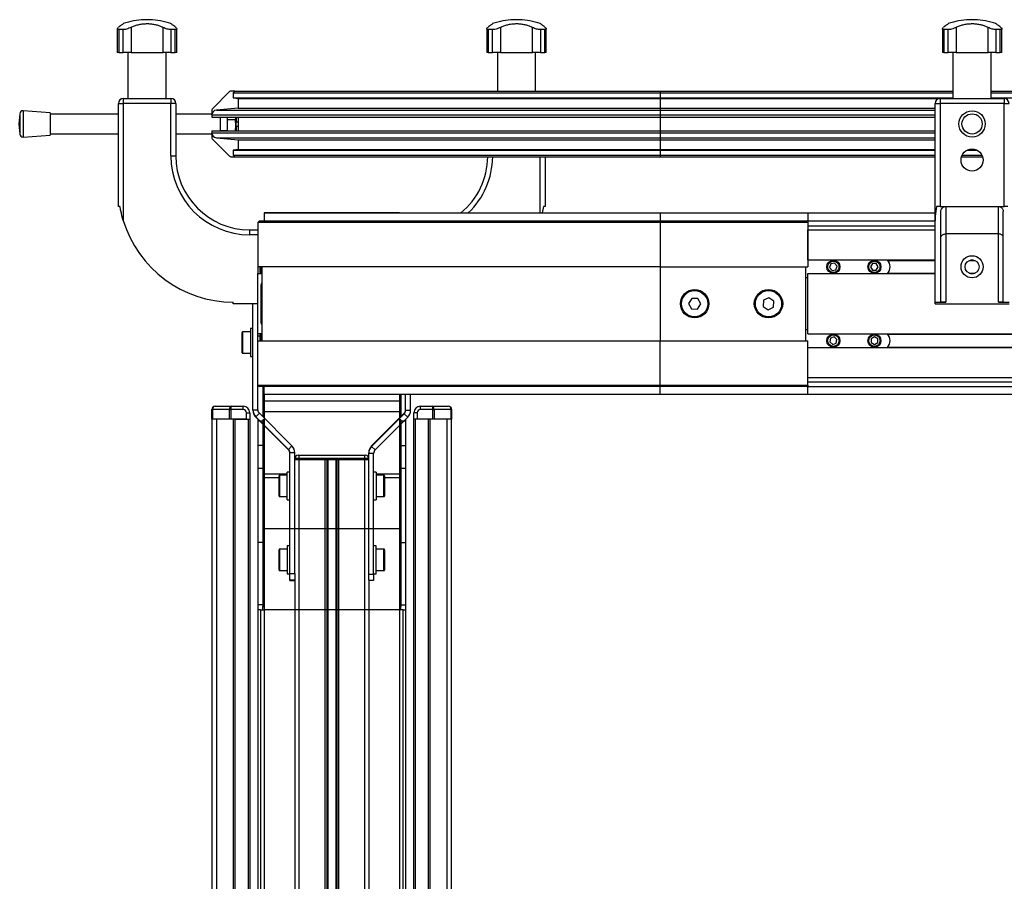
# Model space of a CAD drawing. Header units: millimetres. Extents: x 0 to 420, y 0 to 297.
# Tile 7 of 14: x 158 to 188, y 221 to 247. Entities that reach past the tile are written whole.
import ezdxf

# ---------------------------------------------------------------- set-up
doc = ezdxf.new("R2010")
doc.units = ezdxf.units.MM

msp = doc.modelspace()

# ---------------------------------------------------------------- linework, layer by layer
at = {"color": 7, "linetype": 'Continuous', "lineweight": 25}
for p, q in [((160.80818, 247.08979), (160.80818, 246.36829)), ((161.22821, 247.13442), (161.22821, 246.36829)), ((161.62679, 247.36829), (161.62679, 247.36658)), ((161.80207, 247.36829), (161.62679, 247.36829)), ((161.80207, 247.36658), (161.62679, 247.36658)), ((161.80207, 247.36658), (161.80207, 247.36829)), ((162.20065, 246.36829), (162.20065, 247.13442)), ((162.62068, 246.36829), (162.62068, 247.09019)), ((172.05818, 247.08979), (172.05818, 246.36829)), ((172.47821, 247.13442), (172.47821, 246.36829)), ((172.87679, 247.36829), (172.87679, 247.36658)), ((173.05207, 247.36829), (172.87679, 247.36829)), ((173.05207, 247.36658), (172.87679, 247.36658)), ((173.05207, 247.36658), (173.05207, 247.36829)), ((173.45065, 246.36829), (173.45065, 247.13442)), ((173.87068, 246.36829), (173.87068, 247.09019)), ((185.93318, 247.08979), (185.93318, 246.36829)), ((186.35321, 247.13442), (186.35321, 246.36829)), ((186.75179, 247.36829), (186.75179, 247.36658)), ((186.83943, 247.36829), (186.75179, 247.36829)), ((186.83943, 247.36658), (186.75179, 247.36658)), ((186.92707, 247.36829), (186.83943, 247.36829)), ((186.92707, 247.36658), (186.83943, 247.36658)), ((186.92707, 247.36658), (186.92707, 247.36829)), ((187.32565, 246.36829), (187.32565, 247.13442)), ((187.74568, 246.36829), (187.74568, 247.09019)), ((160.98792, 247.06685), (160.85548, 247.06685)), ((160.85548, 247.06685), (160.85548, 246.36829)), ((160.98792, 246.36829), (160.98792, 247.06685)), ((162.57338, 247.06685), (162.44095, 247.06685)), ((162.44095, 247.06685), (162.44095, 246.36829)), ((162.57338, 246.36829), (162.57338, 247.06685)), ((172.23792, 247.06685), (172.10548, 247.06685)), ((172.10548, 247.06685), (172.10548, 246.36829)), ((172.23792, 246.36829), (172.23792, 247.06685)), ((173.82338, 247.06685), (173.69095, 247.06685)), ((173.69095, 247.06685), (173.69095, 246.36829)), ((173.82338, 246.36829), (173.82338, 247.06685)), ((186.11292, 247.06685), (185.98048, 247.06685)), ((185.98048, 247.06685), (185.98048, 246.36829)), ((186.11292, 246.36829), (186.11292, 247.06685)), ((187.69838, 247.06685), (187.56595, 247.06685)), ((187.56595, 247.06685), (187.56595, 246.36829)), ((187.69838, 246.36829), (187.69838, 247.06685)), ((160.85548, 246.36829), (160.80818, 246.36829)), ((160.85548, 246.36829), (160.98792, 246.36829)), ((161.22821, 246.36829), (160.98792, 246.36829)), ((161.13235, 246.36829), (161.13235, 244.96829)), ((161.22821, 246.36829), (162.20065, 246.36829)), ((162.44095, 246.36829), (162.20065, 246.36829)), ((162.29651, 244.96829), (162.29651, 246.36829)), ((162.44095, 246.36829), (162.57338, 246.36829)), ((162.62068, 246.36829), (162.57338, 246.36829)), ((172.10548, 246.36829), (172.05818, 246.36829)), ((172.10548, 246.36829), (172.23792, 246.36829)), ((172.47821, 246.36829), (172.23792, 246.36829)), ((172.38235, 246.36829), (172.38235, 245.19329)), ((172.47821, 246.36829), (173.45065, 246.36829)), ((173.69095, 246.36829), (173.45065, 246.36829)), ((173.54651, 245.19329), (173.54651, 246.36829)), ((173.69095, 246.36829), (173.82338, 246.36829)), ((173.87068, 246.36829), (173.82338, 246.36829)), ((185.98048, 246.36829), (185.93318, 246.36829)), ((185.98048, 246.36829), (186.11292, 246.36829)), ((186.35321, 246.36829), (186.11292, 246.36829)), ((186.25735, 246.36829), (186.25735, 244.96829)), ((186.35321, 246.36829), (187.32565, 246.36829)), ((187.56595, 246.36829), (187.32565, 246.36829)), ((187.42151, 244.96829), (187.42151, 246.36829)), ((187.56595, 246.36829), (187.69838, 246.36829)), ((187.74568, 246.36829), (187.69838, 246.36829)), ((164.22479, 245.17865), (163.70408, 244.65794)), ((164.38943, 245.19329), (164.26014, 245.19329)), ((164.38943, 245.19329), (164.33943, 245.14329)), ((164.33943, 245.14329), (164.33943, 244.99329)), ((164.33943, 245.14329), (177.33943, 245.14329)), ((164.33943, 244.99329), (177.33943, 244.99329)), ((164.33943, 244.99329), (164.48943, 244.96779)), ((164.38943, 245.19329), (177.33943, 245.19329)), ((177.33943, 245.19329), (177.33943, 245.14329)), ((177.33943, 245.19329), (186.25735, 245.19329)), ((177.33943, 245.14329), (177.33943, 244.99329)), ((177.33943, 245.14329), (186.25735, 245.14329)), ((177.33943, 244.99329), (177.33943, 244.96779)), ((177.33943, 244.99329), (186.25735, 244.99329)), ((187.42151, 245.19329), (200.50735, 245.19329)), ((187.42151, 245.14329), (200.50735, 245.14329)), ((187.42151, 244.99329), (200.50735, 244.99329)), ((160.83943, 241.6788), (160.83943, 244.81829)), ((160.83943, 244.81829), (160.98943, 244.81829)), ((160.98943, 244.96829), (162.43943, 244.96829)), ((160.98943, 244.96829), (160.98943, 244.81829)), ((162.43943, 244.81829), (160.98943, 244.81829)), ((160.98943, 244.81829), (160.98943, 241.25464)), ((162.43943, 244.96829), (162.43943, 244.81829)), ((162.43943, 243.21829), (162.43943, 244.81829)), ((162.58943, 244.81829), (162.43943, 244.81829)), ((162.58943, 244.81829), (162.58943, 243.21829)), ((164.48943, 244.96779), (177.33943, 244.96779)), ((164.48943, 244.96779), (164.48943, 244.67328)), ((177.33943, 244.96779), (185.85219, 244.96779)), ((177.33943, 244.96779), (177.33943, 244.67328)), ((185.71443, 241.25464), (185.71443, 244.81829)), ((185.71443, 244.81829), (185.86443, 244.81829)), ((185.86443, 244.96829), (187.81443, 244.96829)), ((185.86443, 244.96829), (185.86443, 244.81829)), ((185.86443, 244.81829), (185.86443, 241.6788)), ((187.81443, 244.81829), (185.86443, 244.81829)), ((187.81443, 244.96829), (187.81443, 244.81829)), ((187.81443, 241.6788), (187.81443, 244.81829)), ((187.81443, 244.81829), (187.96443, 244.81829)), ((157.83497, 244.50119), (157.81148, 244.19329)), ((157.83497, 244.50119), (157.83497, 243.89708)), ((158.76148, 244.53079), (157.94228, 244.59329)), ((157.94228, 244.59329), (157.94228, 243.80848)), ((158.76148, 244.53079), (158.76148, 243.8686)), ((160.83943, 244.49329), (158.76148, 244.49329)), ((163.68943, 244.49329), (162.58943, 244.49329)), ((163.68943, 244.62258), (163.68943, 244.49329)), ((163.68943, 244.46584), (163.68943, 244.49329)), ((163.68943, 244.46584), (177.33943, 244.46584)), ((163.68943, 244.46584), (163.68943, 244.39829)), ((163.68943, 244.39829), (177.33943, 244.39829)), ((164.48943, 244.67328), (163.82636, 244.61527)), ((163.82636, 244.61527), (177.33943, 244.61527)), ((163.93943, 244.39829), (163.93943, 243.98829)), ((164.15443, 244.39329), (163.93943, 244.39329)), ((163.96943, 244.39829), (163.96943, 244.39329)), ((164.15443, 244.39829), (164.15443, 244.32221)), ((164.4211, 244.39829), (164.4211, 244.14662)), ((164.43943, 244.24829), (164.43943, 244.39829)), ((164.48943, 244.67328), (177.33943, 244.67328)), ((164.48943, 244.39829), (164.48943, 243.98829)), ((177.33943, 244.67328), (177.33943, 244.61527)), ((177.33943, 244.67328), (185.71443, 244.67328)), ((177.33943, 244.61527), (177.33943, 244.46584)), ((177.33943, 244.61527), (185.71443, 244.61527)), ((177.33943, 244.46584), (177.33943, 244.39829)), ((177.33943, 244.46584), (185.71443, 244.46584)), ((177.33943, 244.39829), (185.71443, 244.39829)), ((177.33943, 244.39829), (177.33943, 243.98829)), ((157.81148, 244.19329), (157.83497, 243.8854)), ((164.40377, 244.32221), (164.15443, 244.32221)), ((164.15443, 244.32221), (164.15443, 243.98829)), ((164.4211, 244.14662), (164.40377, 244.32221)), ((164.40377, 243.97103), (164.4211, 244.14662)), ((164.4211, 244.24829), (164.43943, 244.24829)), ((164.4211, 244.14662), (164.4211, 243.98829)), ((164.4211, 244.12329), (164.43943, 244.12329)), ((164.48943, 244.24829), (164.43943, 244.24829)), ((164.43943, 244.12329), (164.48943, 244.12329)), ((164.43943, 243.98829), (164.43943, 244.12329)), ((157.83497, 243.89708), (157.83497, 243.8854)), ((157.94228, 243.79329), (158.76148, 243.85579)), ((157.94228, 243.80848), (157.94228, 243.79329)), ((158.76148, 243.89329), (160.83943, 243.89329)), ((158.76148, 243.8686), (158.76148, 243.85579)), ((162.58943, 243.89329), (163.68943, 243.89329)), ((163.68943, 243.98829), (163.68943, 243.92074)), ((163.68943, 243.98829), (177.33943, 243.98829)), ((163.68943, 243.92074), (177.33943, 243.92074)), ((163.68943, 243.89329), (163.68943, 243.92074)), ((163.68943, 243.89329), (163.68943, 243.764)), ((163.93943, 243.99329), (164.15443, 243.99329)), ((163.96943, 243.99329), (163.96943, 243.98829)), ((177.33943, 243.98829), (177.33943, 243.92074)), ((177.33943, 243.98829), (185.71443, 243.98829)), ((177.33943, 243.92074), (177.33943, 243.77131)), ((177.33943, 243.92074), (185.71443, 243.92074)), ((163.70408, 243.72865), (164.22479, 243.20794)), ((163.82636, 243.77131), (177.33943, 243.77131)), ((163.82636, 243.77131), (164.48943, 243.7133)), ((164.48943, 243.7133), (177.33943, 243.7133)), ((164.48943, 243.7133), (164.48943, 243.41879)), ((177.33943, 243.77131), (177.33943, 243.7133)), ((177.33943, 243.77131), (185.71443, 243.77131)), ((177.33943, 243.7133), (185.71443, 243.7133)), ((177.33943, 243.7133), (177.33943, 243.41879)), ((162.43943, 243.21829), (162.58943, 243.21829)), ((164.26014, 243.19329), (164.38943, 243.19329)), ((164.48943, 243.41879), (164.33943, 243.39329)), ((164.33943, 243.39329), (164.33943, 243.24329)), ((164.33943, 243.39329), (177.33943, 243.39329)), ((164.33943, 243.24329), (177.33943, 243.24329)), ((164.33943, 243.24329), (164.38943, 243.19329)), ((164.38943, 243.19329), (177.33943, 243.19329)), ((164.48943, 243.41879), (177.33943, 243.41879)), ((173.68943, 241.48329), (173.68943, 243.19329)), ((173.83943, 243.19329), (173.83943, 241.6788)), ((177.33943, 243.41879), (177.33943, 243.39329)), ((177.33943, 243.41879), (185.71443, 243.41879)), ((177.33943, 243.39329), (185.71443, 243.39329)), ((177.33943, 243.39329), (177.33943, 243.24329)), ((177.33943, 243.24329), (185.71443, 243.24329)), ((177.33943, 243.24329), (177.33943, 243.19329)), ((177.33943, 243.19329), (185.71443, 243.19329)), ((186.51709, 243.19329), (187.16178, 243.19329)), ((186.5371, 243.24329), (187.14177, 243.24329)), ((186.68482, 243.39329), (186.99405, 243.39329)), ((186.75024, 243.41879), (186.92863, 243.41879)), ((160.88943, 241.6788), (160.83943, 241.6788)), ((169.40193, 241.48347), (165.27693, 241.48347)), ((165.27693, 241.48347), (165.27693, 241.48329)), ((165.27693, 241.48329), (165.27693, 241.24329)), ((165.27693, 241.48329), (177.33943, 241.48329)), ((169.40193, 241.48347), (169.40193, 241.48329)), ((173.78943, 241.6788), (173.74737, 241.48329)), ((173.83943, 241.6788), (173.78943, 241.6788)), ((177.33943, 241.48329), (177.33943, 241.24329)), ((177.33943, 241.48329), (181.83943, 241.48329)), ((181.83943, 241.48329), (181.83943, 241.24329)), ((181.83943, 241.48329), (185.71443, 241.48329)), ((185.86443, 241.6788), (185.75263, 241.6788)), ((185.86443, 241.6788), (187.81443, 241.6788)), ((185.88943, 238.77151), (185.88943, 241.5288)), ((186.03943, 241.6788), (186.03943, 240.8454)), ((187.63943, 240.8454), (187.63943, 241.6788)), ((187.78943, 238.77151), (187.78943, 241.5288)), ((187.92624, 241.6788), (187.81443, 241.6788)), ((165.08943, 241.19329), (165.13943, 241.24329)), ((165.08943, 241.19329), (165.08943, 239.84329)), ((177.33943, 241.19329), (165.08943, 241.19329)), ((165.13943, 241.24329), (177.33943, 241.24329)), ((177.33943, 241.19329), (177.33943, 241.24329)), ((177.33943, 241.24329), (181.83943, 241.24329)), ((177.33943, 241.19329), (177.33943, 239.84329)), ((181.83943, 241.19329), (177.33943, 241.19329)), ((181.83943, 241.24329), (185.71443, 241.24329)), ((181.83943, 241.24329), (181.83943, 241.19329)), ((181.83943, 241.19329), (181.83943, 239.84329)), ((181.83943, 241.09329), (185.71443, 241.09329)), ((185.71443, 238.76829), (185.71443, 241.25464)), ((164.83943, 240.81829), (164.83943, 240.96829)), ((164.83943, 240.96829), (165.08943, 240.96829)), ((165.08943, 240.81829), (164.83943, 240.81829)), ((181.83943, 240.05079), (181.83943, 240.96829)), ((181.83943, 240.96829), (185.71443, 240.96829)), ((187.63943, 240.8454), (186.03943, 240.8454)), ((186.03943, 240.8454), (186.03943, 238.76829)), ((187.63943, 238.76829), (187.63943, 240.8454)), ((181.83943, 240.05079), (185.71443, 240.05079)), ((182.54021, 239.93175), (182.50072, 239.82324)), ((182.65392, 239.9518), (182.54021, 239.93175)), ((182.72815, 239.86334), (182.65392, 239.9518)), ((183.8067, 239.94329), (183.74896, 239.84329)), ((183.92217, 239.94329), (183.8067, 239.94329)), ((183.9799, 239.84329), (183.92217, 239.94329)), ((184.27443, 240.03829), (185.71443, 240.03829)), ((186.75499, 240.03829), (186.92388, 240.03829)), ((186.79361, 240.05079), (186.88526, 240.05079)), ((177.33943, 239.84329), (165.08943, 239.84329)), ((165.08943, 239.84329), (165.08943, 239.63579)), ((165.08943, 239.64122), (165.20443, 239.64122)), ((165.08943, 239.63579), (165.20443, 239.63579)), ((165.08943, 237.80079), (165.08943, 239.63579)), ((165.15443, 239.66996), (165.15443, 239.84329)), ((165.15443, 239.66996), (165.1811, 239.64329)), ((165.1811, 239.84329), (165.1811, 239.64329)), ((165.1811, 239.64329), (165.20443, 239.64329)), ((165.20443, 239.84329), (165.20443, 237.59329)), ((177.33943, 239.84329), (181.83943, 239.84329)), ((177.33943, 239.84329), (177.33943, 237.59329)), ((181.76443, 239.84329), (181.76443, 237.59329)), ((181.83943, 239.63579), (185.71443, 239.63579)), ((181.83943, 237.80079), (181.83943, 239.63579)), ((182.50072, 239.82324), (182.57494, 239.73479)), ((182.57494, 239.73479), (182.68865, 239.75484)), ((182.68865, 239.75484), (182.72815, 239.86334)), ((183.74896, 239.84329), (183.8067, 239.74329)), ((183.8067, 239.74329), (183.92217, 239.74329)), ((183.92217, 239.74329), (183.9799, 239.84329)), ((184.27443, 239.64829), (185.71443, 239.64829)), ((186.75499, 239.64829), (186.92388, 239.64829)), ((186.79361, 239.63579), (186.88526, 239.63579)), ((165.18943, 238.13829), (165.18943, 239.29829)), ((181.76443, 239.51829), (181.83943, 239.51829)), ((164.33943, 238.71829), (164.33943, 238.76829)), ((165.08943, 238.71829), (164.33943, 238.71829)), ((164.93943, 235.48748), (164.93943, 238.71829)), ((178.30395, 238.88208), (178.20485, 238.72615)), ((178.20485, 238.72615), (178.29033, 238.56237)), ((178.48853, 238.87422), (178.30395, 238.88208)), ((178.47492, 238.55451), (178.57402, 238.71043)), ((178.57402, 238.71043), (178.48853, 238.87422)), ((180.48657, 238.82205), (180.47314, 238.63779)), ((180.65286, 238.90256), (180.48657, 238.82205)), ((180.80572, 238.7988), (180.65286, 238.90256)), ((180.7923, 238.61453), (180.80572, 238.7988)), ((185.71443, 238.76829), (186.03943, 238.76829)), ((185.71443, 238.71829), (185.71443, 238.76829)), ((185.71443, 238.71829), (187.96443, 238.71829)), ((187.63943, 238.76829), (187.96443, 238.76829)), ((178.29033, 238.56237), (178.47492, 238.55451)), ((180.47314, 238.63779), (180.62601, 238.53403)), ((180.62601, 238.53403), (180.7923, 238.61453)), ((164.60943, 237.2241), (164.60943, 237.8441)), ((164.85943, 237.8591), (164.62443, 237.8591)), ((164.62443, 237.8591), (164.62443, 237.2091)), ((164.93943, 237.9591), (164.85943, 237.9591)), ((164.85943, 237.9591), (164.85943, 237.1091)), ((165.08943, 237.59329), (165.08943, 237.80079)), ((165.20443, 237.80079), (165.08943, 237.80079)), ((165.1811, 237.79329), (165.15443, 237.76663)), ((165.20443, 237.79329), (165.1811, 237.79329)), ((165.1811, 237.79329), (165.1811, 237.59329)), ((181.83943, 237.91829), (181.76443, 237.91829)), ((181.83943, 237.80079), (192.85786, 237.80079)), ((184.27443, 237.78829), (192.85793, 237.78829)), ((165.15443, 237.7341), (165.08943, 237.7341)), ((165.08943, 236.24329), (165.08943, 237.59329)), ((165.08943, 237.59329), (177.33943, 237.59329)), ((165.15443, 237.59329), (165.15443, 237.76663)), ((177.33943, 236.24329), (177.33943, 237.59329)), ((177.33943, 237.59329), (181.83943, 237.59329)), ((181.83943, 236.24329), (181.83943, 237.59329)), ((182.52598, 237.66752), (182.50593, 237.5538)), ((182.50593, 237.5538), (182.59438, 237.47958)), ((182.63448, 237.70701), (182.52598, 237.66752)), ((182.59438, 237.47958), (182.70289, 237.51907)), ((182.72294, 237.63279), (182.63448, 237.70701)), ((182.70289, 237.51907), (182.72294, 237.63279)), ((183.86443, 237.70876), (183.76443, 237.65103)), ((183.76443, 237.65103), (183.76443, 237.53556)), ((183.76443, 237.53556), (183.86443, 237.47782)), ((183.96443, 237.65103), (183.86443, 237.70876)), ((183.86443, 237.47782), (183.96443, 237.53556)), ((183.96443, 237.53556), (183.96443, 237.65103)), ((164.62443, 237.2091), (164.85943, 237.2091)), ((181.83943, 237.38579), (192.86041, 237.38579)), ((181.83943, 236.46829), (181.83943, 237.38579)), ((184.27443, 237.39829), (192.86034, 237.39829)), ((164.85943, 237.1091), (164.93943, 237.1091)), ((181.83943, 236.46829), (192.86607, 236.46829)), ((181.83943, 236.34329), (192.86684, 236.34329)), ((165.08943, 235.48748), (165.08943, 236.24329)), ((165.08943, 236.24329), (177.33943, 236.24329)), ((165.08943, 236.24329), (165.13943, 236.19329)), ((177.33943, 236.19329), (165.13943, 236.19329)), ((165.23943, 236.19181), (165.23943, 236.19329)), ((165.27693, 236.19181), (165.23943, 236.19181)), ((165.23943, 236.19181), (165.23943, 235.27535)), ((165.27693, 235.95329), (165.27693, 236.19329)), ((177.33943, 236.24329), (177.33943, 236.19329)), ((177.33943, 236.24329), (181.83943, 236.24329)), ((181.83943, 236.19329), (177.33943, 236.19329)), ((177.33943, 235.95329), (177.33943, 236.19329)), ((181.83943, 236.24329), (181.83943, 236.19329)), ((181.83943, 236.19329), (192.86776, 236.19329)), ((181.83943, 235.95329), (181.83943, 236.19329)), ((177.33943, 235.95329), (165.27693, 235.95329)), ((165.27693, 235.95329), (165.27693, 235.75543)), ((169.40193, 235.75543), (165.27693, 235.75543)), ((165.27693, 235.75543), (165.27693, 235.23785)), ((169.40193, 235.95329), (169.40193, 235.75543)), ((169.40193, 235.75543), (169.40193, 235.23785)), ((169.43943, 235.95329), (169.43943, 235.27535)), ((169.58943, 235.47361), (169.58943, 235.95329)), ((169.73943, 235.47361), (169.73943, 235.95329)), ((181.83943, 235.95329), (177.33943, 235.95329)), ((192.86924, 235.95329), (181.83943, 235.95329)), ((163.68943, 235.49864), (163.70408, 235.49864)), ((163.68943, 235.19864), (163.68943, 235.49864)), ((163.70408, 235.49864), (163.70408, 235.19864)), ((164.22479, 235.49864), (163.70408, 235.49864)), ((163.78943, 235.59864), (164.28085, 235.59864)), ((164.22479, 235.49864), (164.26014, 235.49864)), ((164.22479, 235.19864), (164.22479, 235.49864)), ((164.26014, 235.49864), (164.26014, 235.19864)), ((164.63943, 235.49864), (164.26014, 235.49864)), ((164.28085, 235.59864), (164.63943, 235.59864)), ((164.63943, 235.49864), (164.63943, 235.59864)), ((164.73943, 235.19864), (164.73943, 235.39864)), ((164.73943, 235.39864), (164.83943, 235.39864)), ((164.83943, 235.39864), (164.83943, 235.19864)), ((164.93943, 235.48748), (165.08943, 235.48748)), ((164.93943, 235.47361), (164.93943, 235.48748)), ((169.40193, 235.42614), (165.27693, 235.42614)), ((165.27693, 235.42614), (165.27693, 231.86411)), ((169.40193, 235.42614), (169.40193, 231.86411)), ((169.58943, 235.47361), (169.73943, 235.47361)), ((169.83943, 235.19864), (169.83943, 235.39864)), ((169.93943, 235.39864), (169.83943, 235.39864)), ((169.93943, 235.39864), (169.93943, 235.19864)), ((170.03943, 235.49864), (170.03943, 235.59864)), ((170.03943, 235.59864), (170.39801, 235.59864)), ((170.41872, 235.49864), (170.03943, 235.49864)), ((170.39801, 235.59864), (170.88943, 235.59864)), ((170.41872, 235.19864), (170.41872, 235.49864)), ((170.41872, 235.49864), (170.45408, 235.49864)), ((170.45408, 235.49864), (170.45408, 235.19864)), ((170.97479, 235.49864), (170.45408, 235.49864)), ((170.97479, 235.19864), (170.97479, 235.49864)), ((170.97479, 235.49864), (170.98943, 235.49864)), ((170.98943, 235.49864), (170.98943, 235.19864)), ((163.68943, 235.19864), (163.68943, 214.074)), ((163.70408, 235.19864), (163.68943, 235.19864)), ((164.22479, 235.19864), (163.70408, 235.19864)), ((163.82636, 235.19864), (163.82636, 157.69864)), ((164.26014, 235.19864), (164.22479, 235.19864)), ((164.73943, 235.19864), (164.26014, 235.19864)), ((164.33943, 235.19864), (164.33943, 157.69864)), ((164.38943, 235.19864), (164.78943, 235.19864)), ((164.38943, 235.19864), (164.38943, 157.69864)), ((164.78943, 235.19864), (164.78943, 157.69864)), ((164.78943, 235.19864), (164.83943, 235.19864)), ((164.83943, 235.19864), (164.83943, 157.69864)), ((165.13337, 235.38141), (165.0273, 235.27535)), ((165.0273, 235.26148), (165.0273, 235.27535)), ((166.0205, 234.28217), (165.0273, 235.27535)), ((166.0205, 234.2683), (165.0273, 235.26148)), ((165.08943, 235.19935), (165.08943, 234.40333)), ((165.23943, 235.13864), (165.08943, 235.13864)), ((165.08943, 235.13864), (165.08943, 231.44864)), ((166.12656, 234.38823), (165.13337, 235.38141)), ((165.27693, 235.18614), (165.23943, 235.18614)), ((165.23943, 235.18614), (165.23943, 231.82145)), ((168.5523, 234.38823), (169.5455, 235.38141)), ((168.5523, 234.37437), (169.5455, 235.36755)), ((168.65837, 234.2683), (169.65156, 235.26148)), ((169.43943, 235.18614), (169.40193, 235.18614)), ((169.43943, 235.18614), (169.43943, 231.82145)), ((169.58943, 235.13864), (169.43943, 235.13864)), ((169.5455, 235.36755), (169.5455, 235.38141)), ((169.65156, 235.26148), (169.5455, 235.36755)), ((169.58943, 235.19935), (169.58943, 234.40333)), ((169.58943, 235.13864), (169.58943, 231.44864)), ((169.83943, 157.69864), (169.83943, 235.19864)), ((169.88943, 235.19864), (169.83943, 235.19864)), ((169.88943, 157.69864), (169.88943, 235.19864)), ((170.28943, 235.19864), (169.88943, 235.19864)), ((170.41872, 235.19864), (169.93943, 235.19864)), ((170.28943, 157.69864), (170.28943, 235.19864)), ((170.33943, 157.69864), (170.33943, 235.19864)), ((170.45408, 235.19864), (170.41872, 235.19864)), ((170.97479, 235.19864), (170.45408, 235.19864)), ((170.85251, 157.69864), (170.85251, 235.19864)), ((170.98943, 235.19864), (170.97479, 235.19864)), ((170.98943, 214.074), (170.98943, 235.19864)), ((165.23943, 235.04935), (165.23943, 234.49516)), ((165.27693, 235.01185), (165.27693, 233.52408)), ((169.40193, 235.01185), (169.40193, 233.52408)), ((169.43943, 235.04935), (169.43943, 234.49516)), ((165.23943, 234.49516), (165.23943, 233.66812)), ((165.27693, 234.49516), (165.23943, 234.49516)), ((169.40193, 234.49516), (169.43943, 234.49516)), ((169.43943, 234.49516), (169.43943, 233.66812)), ((165.23943, 234.40333), (165.08943, 234.40333)), ((165.08943, 234.40333), (165.08943, 233.71035)), ((166.0205, 234.28217), (166.12656, 234.38823)), ((166.0205, 234.2683), (166.0205, 234.28217)), ((168.5523, 234.37437), (168.5523, 234.38823)), ((168.5523, 234.37437), (168.65837, 234.2683)), ((169.43943, 234.40333), (169.58943, 234.40333)), ((169.58943, 234.40333), (169.58943, 233.71035)), ((166.21443, 234.17611), (166.06443, 234.17611)), ((166.06443, 230.50044), (166.06443, 234.17611)), ((166.21443, 230.50044), (166.21443, 234.17611)), ((166.33943, 234.00251), (166.21443, 234.00251)), ((166.33943, 233.97751), (166.21443, 233.97751)), ((166.21443, 233.97751), (166.33943, 233.97751)), ((166.31443, 234.10251), (166.33943, 234.10251)), ((166.33943, 234.10251), (166.33943, 234.00251)), ((166.33943, 234.10251), (168.33943, 234.10251)), ((166.33943, 234.00251), (166.33943, 233.97751)), ((168.33943, 234.00251), (166.33943, 234.00251)), ((166.33943, 233.97751), (168.33943, 233.97751)), ((166.33943, 233.97751), (167.13193, 233.97751)), ((166.33943, 233.97751), (166.33943, 201.72751)), ((167.13193, 233.97751), (167.13193, 201.72751)), ((167.18613, 233.97751), (167.18613, 201.72751)), ((167.21484, 233.97751), (167.21484, 201.72751)), ((167.46403, 233.97751), (167.46403, 201.72751)), ((167.49273, 233.97751), (167.49273, 201.72751)), ((167.54693, 233.97751), (168.33943, 233.97751)), ((167.54693, 233.97751), (167.54693, 201.72751)), ((168.33943, 234.10251), (168.36443, 234.10251)), ((168.33943, 234.10251), (168.33943, 234.00251)), ((168.33943, 233.97751), (168.33943, 234.00251)), ((168.46443, 234.00251), (168.33943, 234.00251)), ((168.46443, 233.97751), (168.33943, 233.97751)), ((168.33943, 233.97751), (168.46443, 233.97751)), ((168.33943, 233.97751), (168.33943, 201.72751)), ((168.46443, 234.16224), (168.46443, 234.17611)), ((168.61443, 234.16224), (168.46443, 234.16224)), ((168.46443, 230.48657), (168.46443, 234.16224)), ((168.61443, 230.48657), (168.61443, 234.16224)), ((165.08943, 233.71035), (165.23943, 233.71035)), ((165.23943, 233.66812), (165.23943, 233.66579)), ((165.27693, 233.66812), (165.23943, 233.66812)), ((165.23943, 233.66579), (165.27693, 233.66579)), ((166.06443, 233.59346), (165.98443, 233.59346)), ((165.98443, 232.74346), (165.98443, 233.59346)), ((168.69443, 233.59346), (168.61443, 233.59346)), ((168.69443, 233.59346), (168.69443, 232.74346)), ((169.40193, 233.66812), (169.43943, 233.66812)), ((169.40193, 233.66579), (169.43943, 233.66579)), ((169.43943, 233.71035), (169.58943, 233.71035)), ((169.43943, 233.66812), (169.43943, 233.66579)), ((165.27693, 233.52408), (165.27693, 233.42583)), ((165.98443, 233.52408), (165.27693, 233.52408)), ((165.27693, 233.42583), (165.73443, 233.42583)), ((165.73443, 232.85846), (165.73443, 233.47846)), ((165.98443, 233.49346), (165.74943, 233.49346)), ((165.74943, 233.49346), (165.74943, 232.84346)), ((169.40193, 233.52408), (168.69443, 233.52408)), ((168.92943, 233.49346), (168.69443, 233.49346)), ((168.92943, 233.13349), (168.92943, 233.49346)), ((168.94443, 233.47846), (168.94443, 233.13511)), ((168.94443, 233.42583), (169.40193, 233.42583)), ((169.40193, 233.52408), (169.40193, 233.42583)), ((168.92943, 232.84346), (168.92943, 233.13349)), ((168.94443, 233.13511), (168.94443, 232.85846)), ((165.74943, 232.84346), (165.98443, 232.84346)), ((165.98443, 232.74346), (166.06443, 232.74346)), ((168.61443, 232.74346), (168.69443, 232.74346)), ((168.69443, 232.84346), (168.92943, 232.84346)), ((165.23943, 231.82145), (165.23943, 229.49823)), ((165.27693, 231.82145), (165.23943, 231.82145)), ((165.27693, 231.86411), (165.27693, 229.39816)), ((169.40193, 231.86411), (165.27693, 231.86411)), ((169.40193, 231.86411), (169.40193, 229.39816)), ((169.40193, 231.82145), (169.43943, 231.82145)), ((169.43943, 231.82145), (169.43943, 229.49823)), ((165.23943, 231.44864), (165.08943, 231.44864)), ((165.08943, 231.44864), (165.08943, 229.54864)), ((165.73443, 230.6085), (165.73443, 231.2285)), ((165.98443, 231.2435), (165.74943, 231.2435)), ((165.74943, 231.2435), (165.74943, 230.5935)), ((166.06443, 231.3435), (165.98443, 231.3435)), ((165.98443, 231.3435), (165.98443, 230.4935)), ((168.69443, 231.3435), (168.61443, 231.3435)), ((168.69443, 230.80407), (168.69443, 231.3435)), ((168.92943, 231.2435), (168.69443, 231.2435)), ((168.92943, 230.88354), (168.92943, 231.2435)), ((168.94443, 231.2285), (168.94443, 230.88515)), ((169.43943, 231.44864), (169.58943, 231.44864)), ((169.58943, 231.44864), (169.58943, 229.54864)), ((165.74943, 230.5935), (165.98443, 230.5935)), ((168.69443, 230.4935), (168.69443, 230.80407)), ((168.69443, 230.5935), (168.92943, 230.5935)), ((168.92943, 230.5935), (168.92943, 230.88354)), ((168.94443, 230.88515), (168.94443, 230.6085)), ((165.98443, 230.4935), (166.06443, 230.4935)), ((166.06443, 230.50044), (166.21443, 230.50044)), ((166.06443, 230.29921), (166.06443, 230.50044)), ((166.21443, 230.29921), (166.06443, 230.29921)), ((166.06443, 230.28781), (166.06443, 230.29921)), ((166.21443, 230.50044), (166.21443, 230.31431)), ((166.21443, 230.31431), (166.21443, 201.72751)), ((168.46443, 230.48657), (168.61443, 230.48657)), ((168.46443, 230.30191), (168.46443, 230.48657)), ((168.46443, 230.30191), (168.46443, 201.72751)), ((168.61443, 230.4935), (168.69443, 230.4935)), ((168.61443, 230.48657), (168.61443, 230.28781)), ((166.06443, 230.28781), (166.21443, 230.28781)), ((168.61443, 230.28781), (168.46443, 230.28781)), ((165.23943, 229.54864), (165.08943, 229.54864)), ((165.08943, 229.54864), (165.08943, 229.39864)), ((165.16443, 229.39864), (165.08943, 229.39864)), ((165.08943, 229.39864), (165.08943, 218.94864)), ((165.16443, 229.39864), (165.27693, 229.39864)), ((165.16443, 229.39864), (165.16443, 218.94864)), ((165.23943, 229.49823), (165.27693, 229.49823)), ((165.23943, 229.39864), (165.23943, 229.49823)), ((169.40193, 229.39816), (165.27693, 229.39816)), ((165.27693, 229.39816), (165.27693, 218.94864)), ((169.43943, 229.49823), (169.40193, 229.49823)), ((169.51443, 229.39864), (169.40193, 229.39864)), ((169.40193, 229.39816), (169.40193, 218.94864)), ((169.43943, 229.54864), (169.58943, 229.54864)), ((169.43943, 229.39864), (169.43943, 229.49823)), ((169.51443, 218.94864), (169.51443, 229.39864)), ((169.51443, 229.39864), (169.58943, 229.39864)), ((169.58943, 229.54864), (169.58943, 229.39864)), ((169.58943, 229.39864), (169.58943, 218.94864))]:
    msp.add_line(p, q, dxfattribs=at)
for centre, radius in [((186.83943, 244.19329), 0.40029), ((186.83943, 244.19329), 0.3079), ((186.83943, 243.09329), 0.3375), ((182.61443, 239.84329), 0.2), ((182.61443, 239.84329), 0.17333), ((183.86443, 239.84329), 0.2), ((183.86443, 239.84329), 0.17333), ((186.83943, 239.84329), 0.3375), ((186.83943, 239.84329), 0.2125), ((178.38943, 238.71829), 0.4325), ((178.38943, 238.71829), 0.4), ((180.63943, 238.71829), 0.4325), ((180.63943, 238.71829), 0.4), ((182.61443, 237.59329), 0.2), ((183.86443, 237.59329), 0.2), ((182.61443, 237.59329), 0.17333), ((183.86443, 237.59329), 0.17333)]:
    msp.add_circle(centre, radius, dxfattribs=at)
for centre, radius, start, end in [((161.71443, 245.11829), 2.25, 92.232359, 108.82879), ((161.71443, 245.11829), 2.25, 71.173562, 87.767641), ((172.96443, 245.11829), 2.25, 92.232359, 108.828662), ((172.96443, 245.11829), 2.25, 71.174979, 87.767641), ((186.83943, 245.11829), 2.25, 92.232359, 108.828662), ((186.83943, 245.11829), 2.25, 71.174979, 87.767641), ((164.26014, 245.14329), 0.05, 90, 135), ((160.98943, 244.81829), 0.15, 90, 180), ((162.43943, 244.81829), 0.15, 0, 90), ((185.86443, 244.81829), 0.15, 90, 180), ((187.81443, 244.81829), 0.15, 0, 90), ((157.93468, 244.49358), 0.1, 85.637086, 175.637086), ((163.73943, 244.62258), 0.05, 135, 180), ((163.83943, 244.46584), 0.15, 95, 180), ((157.93468, 243.893), 0.1, 184.362914, 274.362914), ((163.83943, 243.92074), 0.15, 180, 265), ((163.73943, 243.764), 0.05, 180, 225), ((164.83943, 243.21829), 2.4, 180, 270), ((164.83943, 243.21829), 2.25, 180, 270), ((164.26014, 243.24329), 0.05, 225, 270), ((169.83943, 243.21829), 2.25, 309.546229, 359.363367), ((169.83943, 243.21829), 2.4, 313.704186, 359.403158), ((164.33943, 242.26829), 3.5, 196.834981, 270), ((184.01443, 239.84329), 0.325, 320.322804, 39.677196), ((165.28943, 239.29829), 0.1, 148.211669, 180), ((165.28943, 238.13829), 0.1, 180, 211.788331), ((164.62443, 237.8441), 0.015, 90, 180), ((184.01443, 237.59329), 0.325, 320.322804, 39.677196), ((164.62443, 237.2241), 0.015, 180, 270), ((163.78943, 235.49864), 0.1, 90, 180), ((164.63943, 235.39864), 0.2, 0, 90), ((164.63943, 235.39864), 0.1, 0, 90), ((165.23942, 235.48748), 0.29999, 180.000094, 225.000676), ((165.23942, 235.47361), 0.29999, 180.000094, 225.000676), ((165.23943, 235.48748), 0.15, 180.000094, 225.000676), ((169.43944, 235.48748), 0.15, 314.999324, 359.999906), ((169.43944, 235.47361), 0.15, 314.999324, 359.999906), ((169.43944, 235.47361), 0.29999, 314.999324, 359.999906), ((170.03943, 235.39864), 0.2, 90, 180), ((170.03943, 235.39864), 0.1, 90, 180), ((170.88943, 235.49864), 0.1, 0, 90), ((165.91444, 234.17611), 0.15, 0.000094, 45.000676), ((165.91444, 234.16224), 0.15, 0.000094, 45.000676), ((165.91444, 234.17611), 0.29999, 0.000094, 45.000676), ((168.76442, 234.17611), 0.29999, 134.999324, 179.999906), ((168.76442, 234.16224), 0.29999, 134.999324, 179.999906), ((168.76443, 234.16224), 0.15, 134.999324, 179.999906), ((166.31443, 234.00251), 0.1, 90, 180), ((168.36443, 234.00251), 0.1, 0, 90), ((165.74943, 233.47846), 0.015, 90, 180), ((168.92943, 233.47846), 0.015, 0, 90), ((165.74943, 232.85846), 0.015, 180, 270), ((168.92943, 232.85846), 0.015, 270, 0), ((165.74943, 231.2285), 0.015, 90, 180), ((168.92943, 231.2285), 0.015, 0, 90), ((165.74943, 230.6085), 0.015, 180, 270), ((168.92943, 230.6085), 0.015, 270, 0)]:
    msp.add_arc(centre, radius, start, end, dxfattribs=at)
for centre, ratio, start_param, end_param in [((163.78943, 235.49864), 0.85355339, 0, 1.57079633), ((164.28085, 235.49864), 0.56066017, 0, 1.57079633), ((164.28085, 235.49864), 0.20710678, 0, 1.57079633), ((170.39801, 235.49864), 0.20710678, 4.71238898, 6.28318531), ((170.39801, 235.49864), 0.56066017, 4.71238898, 6.28318531), ((170.88943, 235.49864), 0.85355339, 4.71238898, 6.28318531)]:
    msp.add_ellipse(centre, major_axis=(0, 0.1), ratio=ratio, start_param=start_param, end_param=end_param, dxfattribs=at)
for points, knots in [([(160.85548, 247.06685), (160.84343, 247.06776), (160.81935, 247.06959), (160.80597, 247.08363), (160.8098, 247.1051), (160.83056, 247.12406), (160.8419, 247.13442)], [0, 0, 0, 0, 0.2331432, 0.46598224, 0.70829004, 1, 1, 1, 1]), ([(160.98845, 247.24755), (160.98768, 247.24697), (160.98599, 247.2457), (160.96363, 247.22886), (160.92666, 247.20067), (160.88432, 247.16794), (160.85316, 247.14332), (160.8419, 247.13442)], [0, 0, 0, 0, 0.19220008, 0.4228414, 0.64448371, 0.87161504, 1, 1, 1, 1]), ([(161.22821, 247.13442), (161.20737, 247.12432), (161.16564, 247.10408), (161.09268, 247.08089), (161.03079, 247.06852), (160.99981, 247.06731), (160.98792, 247.06685)], [0, 0, 0, 0, 0.28482414, 0.57045716, 0.83508046, 1, 1, 1, 1]), ([(161.22821, 247.13442), (161.26154, 247.15056), (161.32906, 247.18324), (161.44418, 247.21822), (161.56814, 247.24147), (161.69366, 247.25035), (161.81814, 247.24575), (161.93524, 247.22906), (162.04645, 247.20062), (162.13416, 247.16795), (162.18301, 247.14332), (162.20065, 247.13442)], [0, 0, 0, 0, 0.11925981, 0.24158658, 0.3609602, 0.48426569, 0.59620844, 0.71149815, 0.82228956, 0.93582475, 1, 1, 1, 1]), ([(162.44095, 247.06685), (162.42373, 247.06776), (162.38931, 247.06959), (162.32751, 247.08363), (162.26119, 247.1051), (162.22204, 247.12406), (162.20065, 247.13442)], [0, 0, 0, 0, 0.2331432, 0.46598224, 0.70829004, 1, 1, 1, 1]), ([(162.58696, 247.13442), (162.5665, 247.15054), (162.52504, 247.18319), (162.47895, 247.21843), (162.44957, 247.24069), (162.43734, 247.24986), (162.4401, 247.24779), (162.44041, 247.24755)], [0, 0, 0, 0, 0.23851479, 0.48316338, 0.72190579, 0.96851179, 1, 1, 1, 1]), ([(162.58696, 247.13442), (162.59804, 247.12432), (162.62024, 247.10408), (162.62317, 247.08089), (162.60505, 247.06852), (162.58217, 247.06731), (162.57338, 247.06685)], [0, 0, 0, 0, 0.28482414, 0.57045716, 0.83508046, 1, 1, 1, 1]), ([(172.10548, 247.06685), (172.09343, 247.06776), (172.06935, 247.06959), (172.05597, 247.08363), (172.0598, 247.1051), (172.08056, 247.12406), (172.0919, 247.13442)], [0, 0, 0, 0, 0.2331432, 0.46598224, 0.70829004, 1, 1, 1, 1]), ([(172.23845, 247.24755), (172.23768, 247.24697), (172.23599, 247.24571), (172.21363, 247.22886), (172.17666, 247.20067), (172.13432, 247.16794), (172.10316, 247.14332), (172.0919, 247.13442)], [0, 0, 0, 0, 0.19230294, 0.4229149, 0.64452898, 0.87163139, 1, 1, 1, 1]), ([(172.47821, 247.13442), (172.45737, 247.12432), (172.41564, 247.10408), (172.34268, 247.08089), (172.28079, 247.06852), (172.24981, 247.06731), (172.23792, 247.06685)], [0, 0, 0, 0, 0.28482414, 0.57045716, 0.83508046, 1, 1, 1, 1]), ([(172.47821, 247.13442), (172.51154, 247.15056), (172.57906, 247.18324), (172.69418, 247.21822), (172.81814, 247.24147), (172.94366, 247.25035), (173.06814, 247.24575), (173.18524, 247.22906), (173.29645, 247.20062), (173.38416, 247.16795), (173.43301, 247.14332), (173.45065, 247.13442)], [0, 0, 0, 0, 0.11925981, 0.24158658, 0.3609602, 0.48426569, 0.59620844, 0.71149815, 0.82228956, 0.93582475, 1, 1, 1, 1]), ([(173.69095, 247.06685), (173.67373, 247.06776), (173.63931, 247.06959), (173.57751, 247.08363), (173.51119, 247.1051), (173.47204, 247.12406), (173.45065, 247.13442)], [0, 0, 0, 0, 0.2331432, 0.46598224, 0.70829004, 1, 1, 1, 1]), ([(173.83696, 247.13442), (173.8165, 247.15054), (173.77504, 247.18319), (173.72895, 247.21843), (173.69957, 247.24069), (173.68734, 247.24986), (173.6901, 247.24779), (173.69041, 247.24755)], [0, 0, 0, 0, 0.23847854, 0.48308993, 0.72179606, 0.96836457, 1, 1, 1, 1]), ([(173.83696, 247.13442), (173.84804, 247.12432), (173.87024, 247.10408), (173.87317, 247.08089), (173.85505, 247.06852), (173.83217, 247.06731), (173.82338, 247.06685)], [0, 0, 0, 0, 0.28482414, 0.57045716, 0.83508046, 1, 1, 1, 1]), ([(185.98048, 247.06685), (185.96843, 247.06776), (185.94435, 247.06959), (185.93097, 247.08363), (185.9348, 247.1051), (185.95556, 247.12406), (185.9669, 247.13442)], [0, 0, 0, 0, 0.2331432, 0.46598224, 0.70829004, 1, 1, 1, 1]), ([(186.11345, 247.24755), (186.11268, 247.24697), (186.11099, 247.24571), (186.08863, 247.22886), (186.05166, 247.20067), (186.00932, 247.16794), (185.97816, 247.14332), (185.9669, 247.13442)], [0, 0, 0, 0, 0.19230294, 0.4229149, 0.64452898, 0.87163139, 1, 1, 1, 1]), ([(186.35321, 247.13442), (186.33237, 247.12432), (186.29064, 247.10408), (186.21768, 247.08089), (186.15579, 247.06852), (186.12481, 247.06731), (186.11292, 247.06685)], [0, 0, 0, 0, 0.28482414, 0.57045716, 0.83508046, 1, 1, 1, 1]), ([(186.35321, 247.13442), (186.38654, 247.15056), (186.45406, 247.18324), (186.56918, 247.21822), (186.69314, 247.24147), (186.81866, 247.25035), (186.94314, 247.24575), (187.06024, 247.22906), (187.17145, 247.20062), (187.25916, 247.16795), (187.30801, 247.14332), (187.32565, 247.13442)], [0, 0, 0, 0, 0.11925981, 0.24158658, 0.3609602, 0.48426569, 0.59620844, 0.71149815, 0.82228956, 0.93582475, 1, 1, 1, 1]), ([(187.56595, 247.06685), (187.54873, 247.06776), (187.51431, 247.06959), (187.45251, 247.08363), (187.38619, 247.1051), (187.34704, 247.12406), (187.32565, 247.13442)], [0, 0, 0, 0, 0.2331432, 0.46598224, 0.70829004, 1, 1, 1, 1]), ([(187.71196, 247.13442), (187.6915, 247.15054), (187.65004, 247.18319), (187.60395, 247.21843), (187.57457, 247.24069), (187.56234, 247.24986), (187.5651, 247.24779), (187.56541, 247.24755)], [0, 0, 0, 0, 0.23847854, 0.48308993, 0.72179606, 0.96836457, 1, 1, 1, 1]), ([(187.71196, 247.13442), (187.72304, 247.12432), (187.74524, 247.10408), (187.74817, 247.08089), (187.73005, 247.06852), (187.70717, 247.06731), (187.69838, 247.06685)], [0, 0, 0, 0, 0.28482414, 0.57045716, 0.83508046, 1, 1, 1, 1]), ([(164.40377, 244.32221), (164.40596, 244.32977), (164.41322, 244.3549), (164.41523, 244.38044), (164.41664, 244.39829)], [0, 0, 0, 0, 0.30086705, 1, 1, 1, 1]), ([(160.98943, 241.25464), (160.96244, 241.35136), (160.92318, 241.49209), (160.89747, 241.63432), (160.88943, 241.6788)], [0, 0, 0, 0, 0.68726798, 1, 1, 1, 1]), ([(185.75263, 241.6788), (185.7388, 241.58117), (185.71864, 241.43887), (185.71544, 241.29865), (185.71443, 241.25464)], [0, 0, 0, 0, 0.68614256, 1, 1, 1, 1]), ([(185.88943, 241.5288), (185.89112, 241.54587), (185.89451, 241.58), (185.92109, 241.62553), (185.96009, 241.65941), (186.00208, 241.67651), (186.02918, 241.67817), (186.03943, 241.6788)], [0, 0, 0, 0, 0.21993775, 0.43998911, 0.65706839, 0.87031767, 1, 1, 1, 1]), ([(187.63943, 241.6788), (187.6561, 241.67718), (187.68944, 241.67393), (187.73394, 241.64868), (187.76781, 241.61148), (187.78659, 241.56921), (187.78859, 241.54072), (187.78943, 241.5288)], [0, 0, 0, 0, 0.21020855, 0.42037916, 0.63166541, 0.84588019, 1, 1, 1, 1]), ([(185.88943, 240.72668), (185.88943, 240.72679), (185.88945, 240.73847), (185.89458, 240.76462), (185.91825, 240.80023), (185.95582, 240.82688), (185.99691, 240.84249), (186.02524, 240.84443), (186.03943, 240.8454)], [0, 0, 0, 0, 0.00207961, 0.21400299, 0.4760039, 0.68406806, 0.84175461, 1, 1, 1, 1]), ([(187.78943, 240.72668), (187.78943, 240.72679), (187.78942, 240.73847), (187.78428, 240.76462), (187.76061, 240.80023), (187.72305, 240.82688), (187.68196, 240.84249), (187.65362, 240.84443), (187.63943, 240.8454)], [0, 0, 0, 0, 0.002079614, 0.214002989, 0.4760039, 0.684068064, 0.841754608, 1, 1, 1, 1]), ([(186.03943, 238.76829), (186.02257, 238.76829), (185.98884, 238.76829), (185.94389, 238.76838), (185.90998, 238.76889), (185.892, 238.76995), (185.89016, 238.77106), (185.88943, 238.77151)], [0, 0, 0, 0, 0.21465102, 0.42930248, 0.64393626, 0.85850128, 1, 1, 1, 1]), ([(187.78943, 238.77151), (187.78778, 238.77086), (187.78447, 238.76956), (187.75863, 238.76865), (187.7206, 238.76832), (187.67841, 238.76829), (187.65052, 238.76829), (187.63943, 238.76829)], [0, 0, 0, 0, 0.21463845, 0.42928258, 0.64382391, 0.85841112, 1, 1, 1, 1])]:
    msp.add_open_spline(points, degree=3, knots=knots, dxfattribs=at)

doc.saveas('drawing.dxf')
